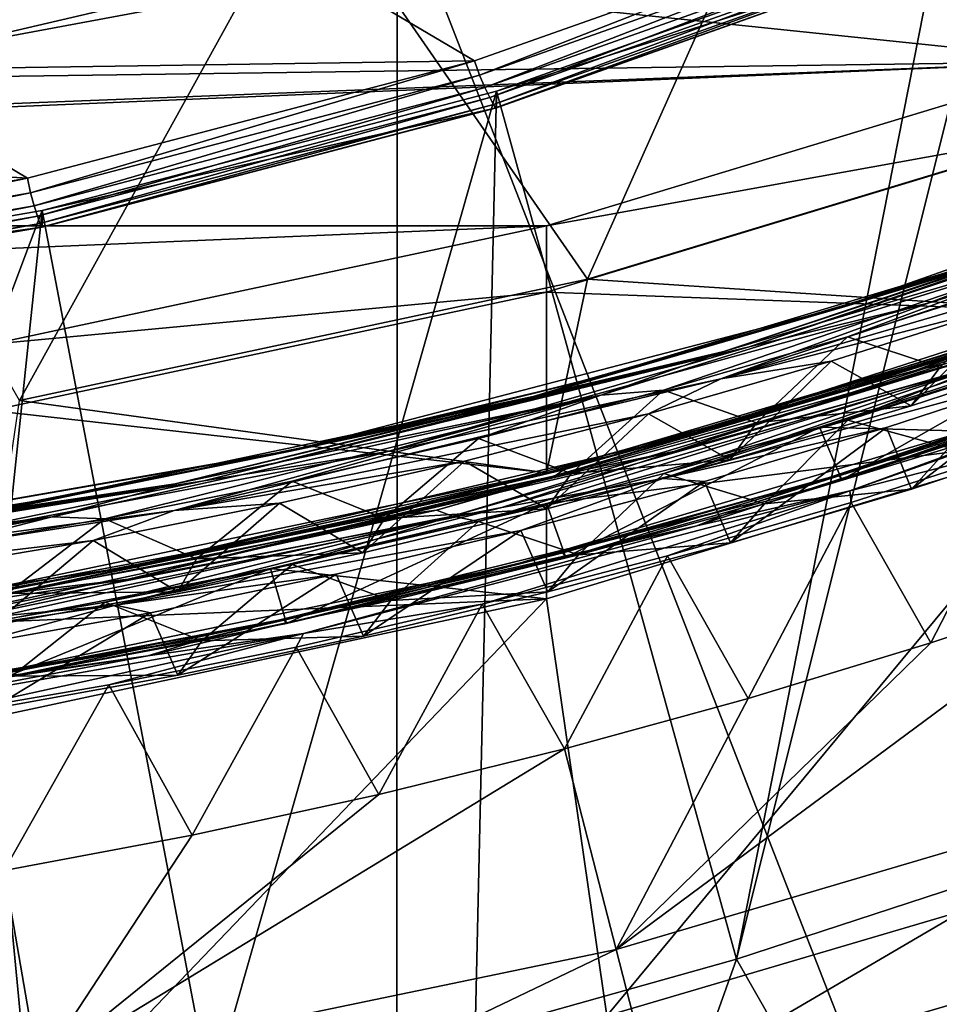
# Model space of a CAD drawing. Header units: metres. Extents: x -22 to 72, y -237 to 23.
# Tile 29 of 256: x 1.94 to 3.49, y -230.24 to -228.58. Entities that reach past the tile are written whole.
import ezdxf

# ---------------------------------------------------------------- set-up
doc = ezdxf.new("R2010")
doc.units = ezdxf.units.M
doc.layers.add('solid_509588_MEDIA_SW0001', color=7, linetype='CONTINUOUS')

msp = doc.modelspace()

# ---------------------------------------------------------------- linework, layer by layer
at = {"layer": 'solid_509588_MEDIA_SW0001'}
for points in [[(3.306911, -228.103149, 277.453644), (4.160236, -227.789032, 277.409515), (3.830708, -228.737686, 277.542847)], [(2.429765, -228.344482, 277.487579), (3.306911, -228.103149, 277.453644), (2.897636, -229.02066, 277.582611)], [(3.306911, -228.103149, 277.453644), (3.830708, -228.737686, 277.542847), (2.897636, -229.02066, 277.582611)], [(1.651723, -228.669739, 262.840302), (1.565817, -228.419098, 261.36026), (2.301328, -228.247116, 261.33609)], [(2.427633, -228.488297, 262.814789), (1.651723, -228.669739, 262.840302), (2.301328, -228.247116, 261.33609)], [(2.429691, -228.518448, 276.249756), (3.739367, -228.6548, 276.26889), (4.623594, -228.302963, 276.219452)], [(5.119295, -234.879913, 291.310913), (5.136302, -228.319763, 291.31308), (2.577901, -228.360229, 291.40921)], [(1.535122, -228.511261, 277.511017), (2.429765, -228.344482, 277.487579), (1.943911, -229.224213, 277.611206)], [(2.429765, -228.344482, 277.487579), (2.897636, -229.02066, 277.582611), (1.943911, -229.224213, 277.611206)], [(0, -228.377975, 291.443756), (2.576303, -234.925766, 291.408142), (2.577901, -228.360229, 291.40921)], [(5.119295, -234.879913, 291.310913), (2.577901, -228.360229, 291.40921), (2.576303, -234.925766, 291.408142)], [(0, -228.377975, 291.443756), (0, -234.940979, 291.443756), (2.576303, -234.925766, 291.408142)], [(3.436957, -228.395691, 262.801788), (2.70782, -228.654129, 262.838104), (2.427633, -228.488297, 262.814789)], [(2.716009, -228.677887, 262.844849), (2.70782, -228.654129, 262.838104), (3.436957, -228.395691, 262.801788)], [(2.716009, -228.677887, 262.844849), (3.436957, -228.395691, 262.801788), (3.449972, -228.417542, 262.808258)], [(2.725297, -228.698685, 262.857849), (2.716009, -228.677887, 262.844849), (3.449972, -228.417542, 262.808258)], [(2.725297, -228.698685, 262.857849), (3.449972, -228.417542, 262.808258), (3.462161, -228.437057, 262.821075)], [(2.733273, -228.715515, 262.876282), (2.725297, -228.698685, 262.857849), (3.462161, -228.437057, 262.821075)], [(2.733273, -228.715515, 262.876282), (3.462161, -228.437057, 262.821075), (3.472629, -228.452805, 262.839355)], [(2.739393, -228.727249, 262.898834), (2.733273, -228.715515, 262.876282), (3.472629, -228.452805, 262.839355)], [(2.739393, -228.727249, 262.898834), (3.472629, -228.452805, 262.839355), (3.480661, -228.463699, 262.861816)], [(2.744606, -228.704758, 263.148163), (3.487428, -228.468338, 262.912964), (3.487428, -228.440506, 263.111023)], [(2.744606, -228.704758, 263.148163), (3.487428, -228.440506, 263.111023), (3.147862, -230.161972, 263.352966)], [(3.147862, -230.161972, 263.352966), (3.487428, -228.440506, 263.111023), (3.550502, -228.548691, 263.126221)], [(2.743241, -228.733078, 262.924042), (2.739393, -228.727249, 262.898834), (3.480661, -228.463699, 262.861816)], [(2.743241, -228.733078, 262.924042), (3.480661, -228.463699, 262.861816), (3.485708, -228.468994, 262.886932)], [(2.744553, -228.732605, 262.950104), (2.743241, -228.733078, 262.924042), (3.485708, -228.468994, 262.886932)], [(2.744553, -228.732605, 262.950104), (3.485708, -228.468994, 262.886932), (3.487428, -228.468338, 262.912964)], [(2.744553, -228.732605, 262.950104), (3.487428, -228.468338, 262.912964), (2.744606, -228.704758, 263.148163)], [(2.70782, -228.654129, 262.838104), (1.651723, -228.669739, 262.840302), (2.427633, -228.488297, 262.814789)], [(2.429691, -228.518448, 276.249756), (1.535122, -228.511261, 277.511017), (1.535223, -228.685211, 276.273163)], [(2.429691, -228.518448, 276.249756), (1.535223, -228.685211, 276.273163), (3.739367, -228.6548, 276.26889)], [(3.147862, -230.161972, 263.352966), (3.550502, -228.548691, 263.126221), (3.581093, -230.020554, 263.333099)], [(2.828429, -228.931061, 276.307739), (3.739367, -228.6548, 276.26889), (-2.828438, -228.931061, 276.307739)], [(0.629339, -228.776291, 276.28598), (-2.828438, -228.931061, 276.307739), (3.739367, -228.6548, 276.26889)], [(1.535223, -228.685211, 276.273163), (0.629339, -228.776291, 276.28598), (3.739367, -228.6548, 276.26889)], [(2.70782, -228.654129, 262.838104), (1.957061, -228.850876, 262.865753), (1.651723, -228.669739, 262.840302)], [(1.962335, -228.875412, 262.87262), (1.957061, -228.850876, 262.865753), (2.70782, -228.654129, 262.838104)], [(2.716009, -228.677887, 262.844849), (1.962335, -228.875412, 262.87262), (2.70782, -228.654129, 262.838104)], [(3.739433, -228.766129, 275.476685), (3.739367, -228.6548, 276.26889), (2.828429, -228.931061, 276.307739)], [(1.957061, -228.850876, 262.865753), (0.862517, -228.781555, 262.856018), (1.651723, -228.669739, 262.840302)], [(1.968598, -228.897156, 262.885742), (1.962335, -228.875412, 262.87262), (2.716009, -228.677887, 262.844849)], [(2.725297, -228.698685, 262.857849), (1.968598, -228.897156, 262.885742), (2.716009, -228.677887, 262.844849)], [(1.973976, -228.914795, 262.904266), (1.968598, -228.897156, 262.885742), (2.725297, -228.698685, 262.857849)], [(2.733273, -228.715515, 262.876282), (1.973976, -228.914795, 262.904266), (2.725297, -228.698685, 262.857849)], [(1.978104, -228.927155, 262.926941), (1.973976, -228.914795, 262.904266), (2.733273, -228.715515, 262.876282)], [(2.739393, -228.727249, 262.898834), (1.978104, -228.927155, 262.926941), (2.733273, -228.715515, 262.876282)], [(1.981626, -228.905182, 263.176331), (2.744606, -228.704758, 263.148163), (2.264911, -230.389633, 263.384949)], [(2.744553, -228.732605, 262.950104), (2.744606, -228.704758, 263.148163), (1.981626, -228.905182, 263.176331)], [(2.744606, -228.704758, 263.148163), (2.70878, -230.285095, 263.37027), (2.264911, -230.389633, 263.384949)], [(2.744606, -228.704758, 263.148163), (3.147862, -230.161972, 263.352966), (2.70878, -230.285095, 263.37027)], [(3.78751, -228.915298, 275.093292), (3.427613, -229.036499, 275.099701), (4.323044, -228.711472, 275.068054)], [(3.661203, -228.966431, 275.066376), (4.323044, -228.711472, 275.068054), (3.427613, -229.036499, 275.099701)], [(1.980698, -228.933365, 262.952179), (1.978104, -228.927155, 262.926941), (2.739393, -228.727249, 262.898834)], [(2.743241, -228.733078, 262.924042), (1.980698, -228.933365, 262.952179), (2.739393, -228.727249, 262.898834)], [(1.981583, -228.933029, 262.978271), (1.980698, -228.933365, 262.952179), (2.743241, -228.733078, 262.924042)], [(2.744553, -228.732605, 262.950104), (1.981626, -228.905182, 263.176331), (1.981583, -228.933029, 262.978271)], [(2.744553, -228.732605, 262.950104), (1.981583, -228.933029, 262.978271), (2.743241, -228.733078, 262.924042)], [(4.36346, -228.732941, 274.99292), (3.471313, -229.059937, 275.024933), (4.026309, -228.889252, 274.988586)], [(4.070443, -228.831223, 275.026825), (3.471313, -229.059937, 275.024933), (4.36346, -228.732941, 274.99292)], [(3.74092, -229.076111, 275.359924), (2.897636, -229.02066, 277.582611), (3.830708, -228.737686, 277.542847)], [(3.739433, -228.766129, 275.476685), (2.828429, -228.931061, 276.307739), (2.828509, -229.042374, 275.515503)], [(3.74092, -229.076111, 275.359924), (3.739433, -228.766129, 275.476685), (2.828509, -229.042374, 275.515503)], [(3.319882, -229.068451, 275.134735), (3.78751, -228.915298, 275.093292), (4.219519, -228.751953, 275.104248)], [(3.319882, -229.068451, 275.134735), (4.219519, -228.751953, 275.104248), (3.716409, -228.944611, 275.150269)], [(1.957061, -228.850876, 262.865753), (1.19105, -228.983841, 262.88443), (0.862517, -228.781555, 262.856018)], [(4.070443, -228.831223, 275.026825), (3.168822, -229.13414, 275.055481), (3.471313, -229.059937, 275.024933)], [(3.661203, -228.966431, 275.066376), (3.168822, -229.13414, 275.055481), (4.070443, -228.831223, 275.026825)], [(3.126621, -229.141968, 275.193604), (4.034865, -228.840881, 275.165253), (3.830811, -228.932861, 275.19574)], [(3.716409, -228.944611, 275.150269), (4.034865, -228.840881, 275.165253), (3.126621, -229.141968, 275.193604)], [(3.447741, -229.17363, 274.163452), (4.345113, -228.846252, 274.13147), (3.560544, -229.148514, 274.186218)], [(3.947878, -228.996353, 274.119415), (4.345113, -228.846252, 274.13147), (3.447741, -229.17363, 274.163452)], [(1.194417, -229.008698, 262.891357), (1.19105, -228.983841, 262.88443), (1.957061, -228.850876, 262.865753)], [(1.962335, -228.875412, 262.87262), (1.194417, -229.008698, 262.891357), (1.957061, -228.850876, 262.865753)], [(1.197569, -229.031021, 262.904572), (1.194417, -229.008698, 262.891357), (1.962335, -228.875412, 262.87262)], [(1.968598, -228.897156, 262.885742), (1.197569, -229.031021, 262.904572), (1.962335, -228.875412, 262.87262)], [(1.200276, -229.049179, 262.923157), (1.197569, -229.031021, 262.904572), (1.968598, -228.897156, 262.885742)], [(1.973976, -228.914795, 262.904266), (1.200276, -229.049179, 262.923157), (1.968598, -228.897156, 262.885742)], [(4.026309, -228.889252, 274.988586), (3.121315, -229.188065, 275.016693), (3.912058, -228.956757, 274.980194)], [(3.471313, -229.059937, 275.024933), (3.121315, -229.188065, 275.016693), (4.026309, -228.889252, 274.988586)], [(1.202354, -229.06192, 262.945892), (1.200276, -229.049179, 262.923157), (1.973976, -228.914795, 262.904266)], [(1.978104, -228.927155, 262.926941), (1.202354, -229.06192, 262.945892), (1.973976, -228.914795, 262.904266)], [(1.204103, -229.040283, 263.195313), (1.981626, -228.905182, 263.176331), (1.365422, -230.542374, 263.406433)], [(1.981583, -228.933029, 262.978271), (1.981626, -228.905182, 263.176331), (1.204103, -229.040283, 263.195313)], [(1.981626, -228.905182, 263.176331), (1.816599, -230.475494, 263.397034), (1.365422, -230.542374, 263.406433)], [(1.981626, -228.905182, 263.176331), (2.264911, -230.389633, 263.384949), (1.816599, -230.475494, 263.397034)], [(3.319882, -229.068451, 275.134735), (3.330369, -229.066086, 275.107422), (3.78751, -228.915298, 275.093292)], [(3.78751, -228.915298, 275.093292), (3.330369, -229.066086, 275.107422), (3.427613, -229.036499, 275.099701)], [(2.828429, -228.931061, 276.307739), (-2.828438, -228.931061, 276.307739), (-1.896882, -229.129852, 276.335663)], [(1.896874, -229.129852, 276.335663), (2.828429, -228.931061, 276.307739), (-1.896882, -229.129852, 276.335663)], [(1.203659, -229.068375, 262.971161), (1.202354, -229.06192, 262.945892), (1.978104, -228.927155, 262.926941)], [(1.980698, -228.933365, 262.952179), (1.203659, -229.068375, 262.971161), (1.978104, -228.927155, 262.926941)], [(2.828509, -229.042374, 275.515503), (2.828429, -228.931061, 276.307739), (1.896874, -229.129852, 276.335663)], [(1.204104, -229.068115, 262.997253), (1.203659, -229.068375, 262.971161), (1.980698, -228.933365, 262.952179)], [(1.981583, -228.933029, 262.978271), (1.204103, -229.040283, 263.195313), (1.204104, -229.068115, 262.997253)], [(1.981583, -228.933029, 262.978271), (1.204104, -229.068115, 262.997253), (1.980698, -228.933365, 262.952179)], [(2.806285, -229.217346, 275.174805), (3.716409, -228.944611, 275.150269), (3.126621, -229.141968, 275.193604)], [(3.319882, -229.068451, 275.134735), (3.716409, -228.944611, 275.150269), (2.806285, -229.217346, 275.174805)], [(2.920126, -229.215286, 275.221588), (3.830811, -228.932861, 275.19574), (3.025189, -229.20697, 275.237793)], [(3.126621, -229.141968, 275.193604), (3.830811, -228.932861, 275.19574), (2.920126, -229.215286, 275.221588)], [(3.830811, -228.932861, 275.19574), (3.333945, -229.117493, 275.229858), (3.025189, -229.20697, 275.237793)], [(3.830811, -228.932861, 275.19574), (3.640149, -229.019379, 275.220734), (3.333945, -229.117493, 275.229858)], [(3.121315, -229.188065, 275.016693), (3.610763, -229.061737, 274.990295), (3.912058, -228.956757, 274.980194)], [(3.661203, -228.966431, 275.066376), (2.97011, -229.170807, 275.111664), (2.755648, -229.233231, 275.090179)], [(3.661203, -228.966431, 275.066376), (2.755648, -229.233231, 275.090179), (3.168822, -229.13414, 275.055481)], [(3.661203, -228.966431, 275.066376), (3.427613, -229.036499, 275.099701), (2.97011, -229.170807, 275.111664)], [(3.042554, -229.289215, 274.146698), (3.777178, -229.058823, 274.098419), (3.947878, -228.996353, 274.119415)], [(3.042554, -229.289215, 274.146698), (3.947878, -228.996353, 274.119415), (3.447741, -229.17363, 274.163452)], [(2.828369, -229.345688, 275.397797), (1.943911, -229.224213, 277.611206), (2.897636, -229.02066, 277.582611)], [(2.828369, -229.345688, 275.397797), (2.897636, -229.02066, 277.582611), (3.74092, -229.076111, 275.359924)], [(3.946335, -229.017807, 274.036224), (3.042237, -229.309952, 274.063416), (3.659619, -229.137726, 274.023865)], [(3.747062, -229.076706, 274.068329), (3.042237, -229.309952, 274.063416), (3.946335, -229.017807, 274.036224)], [(3.333945, -229.117493, 275.229858), (3.640149, -229.019379, 275.220734), (3.489054, -229.168808, 275.299591)], [(2.828509, -229.042374, 275.515503), (1.896874, -229.129852, 276.335663), (1.896955, -229.24118, 275.543457)], [(2.828369, -229.345688, 275.397797), (2.828509, -229.042374, 275.515503), (1.896955, -229.24118, 275.543457)], [(2.828369, -229.345688, 275.397797), (3.74092, -229.076111, 275.359924), (2.828509, -229.042374, 275.515503)], [(3.330369, -229.066086, 275.107422), (2.97011, -229.170807, 275.111664), (3.427613, -229.036499, 275.099701)], [(3.471313, -229.059937, 275.024933), (2.562423, -229.309967, 275.046478), (3.121315, -229.188065, 275.016693)], [(3.168822, -229.13414, 275.055481), (2.562423, -229.309967, 275.046478), (3.471313, -229.059937, 275.024933)], [(3.042554, -229.289215, 274.146698), (3.320327, -229.20903, 274.112488), (3.777178, -229.058823, 274.098419)], [(3.121315, -229.188065, 275.016693), (3.306658, -229.15831, 274.999237), (3.610763, -229.061737, 274.990295)], [(3.440812, -229.233246, 274.950714), (3.610763, -229.061737, 274.990295), (3.306658, -229.15831, 274.999237)], [(3.320327, -229.20903, 274.112488), (3.319951, -229.209839, 274.107544), (3.776703, -229.059677, 274.093475)], [(3.747062, -229.076706, 274.068329), (3.776703, -229.059677, 274.093475), (3.319951, -229.209839, 274.107544)], [(3.777178, -229.058823, 274.098419), (3.320327, -229.20903, 274.112488), (3.776703, -229.059677, 274.093475)], [(3.338262, -229.375671, 273.220642), (4.240674, -229.057648, 273.189941), (3.646426, -229.297012, 273.230103)], [(3.990401, -229.137344, 273.176453), (4.240674, -229.057648, 273.189941), (3.338262, -229.375671, 273.220642)], [(3.440812, -229.233246, 274.950714), (3.742462, -229.134399, 274.941376), (3.610763, -229.061737, 274.990295)], [(2.404832, -229.306961, 275.154633), (2.867167, -229.19751, 275.118927), (3.319882, -229.068451, 275.134735)], [(2.404832, -229.306961, 275.154633), (3.319882, -229.068451, 275.134735), (2.806285, -229.217346, 275.174805)], [(3.747062, -229.076706, 274.068329), (2.857157, -229.340683, 274.118958), (2.842913, -229.350922, 274.09314)], [(3.747062, -229.076706, 274.068329), (2.842913, -229.350922, 274.09314), (3.042237, -229.309952, 274.063416)], [(3.747062, -229.076706, 274.068329), (3.319951, -229.209839, 274.107544), (2.857157, -229.340683, 274.118958)], [(3.330369, -229.066086, 275.107422), (2.867167, -229.19751, 275.118927), (2.97011, -229.170807, 275.111664)], [(3.319882, -229.068451, 275.134735), (2.867167, -229.19751, 275.118927), (3.330369, -229.066086, 275.107422)], [(3.930671, -229.064697, 273.996857), (3.023814, -229.355225, 274.023834), (3.702741, -229.170547, 273.992126)], [(3.659619, -229.137726, 274.023865), (3.023814, -229.355225, 274.023834), (3.930671, -229.064697, 273.996857)], [(3.177592, -229.395782, 273.17569), (4.080898, -229.091415, 273.146851), (3.990401, -229.137344, 273.176453)], [(3.674213, -229.233582, 273.133636), (4.080898, -229.091415, 273.146851), (3.177592, -229.395782, 273.17569)], [(3.025189, -229.20697, 275.237793), (3.333945, -229.117493, 275.229858), (3.18117, -229.261856, 275.308044)], [(3.333945, -229.117493, 275.229858), (3.489054, -229.168808, 275.299591), (3.18117, -229.261856, 275.308044)], [(3.286834, -229.268753, 272.97226), (3.73938, -229.281067, 271.812683), (3.739433, -229.121017, 272.951508)], [(3.286834, -229.268753, 272.97226), (3.739433, -229.121017, 272.951508), (3.32476, -229.357544, 273.045959)], [(3.739433, -229.121017, 272.951508), (3.782454, -229.207794, 273.024902), (3.32476, -229.357544, 273.045959)], [(2.205062, -229.364288, 275.211273), (3.126621, -229.141968, 275.193604), (2.920126, -229.215286, 275.221588)], [(2.806285, -229.217346, 275.174805), (3.126621, -229.141968, 275.193604), (2.205062, -229.364288, 275.211273)], [(3.168822, -229.13414, 275.055481), (2.253516, -229.359192, 275.073608), (2.562423, -229.309967, 275.046478)], [(2.755648, -229.233231, 275.090179), (2.253516, -229.359192, 275.073608), (3.168822, -229.13414, 275.055481)], [(3.659619, -229.137726, 274.023865), (2.753468, -229.403946, 274.047607), (3.023814, -229.355225, 274.023834)], [(3.042237, -229.309952, 274.063416), (2.753468, -229.403946, 274.047607), (3.659619, -229.137726, 274.023865)], [(3.081266, -229.43457, 273.204285), (3.990401, -229.137344, 273.176453), (3.338262, -229.375671, 273.220642)], [(3.177592, -229.395782, 273.17569), (3.990401, -229.137344, 273.176453), (3.081266, -229.43457, 273.204285)], [(3.489054, -229.168808, 275.299591), (3.742462, -229.134399, 274.941376), (3.440812, -229.233246, 274.950714)], [(2.64401, -229.40834, 274.208984), (3.560544, -229.148514, 274.186218), (2.670515, -229.418274, 274.231567)], [(3.447741, -229.17363, 274.163452), (3.560544, -229.148514, 274.186218), (2.64401, -229.40834, 274.208984)], [(3.560544, -229.148514, 274.186218), (3.585204, -229.157135, 274.208588), (2.670515, -229.418274, 274.231567)], [(2.670515, -229.418274, 274.231567), (3.585204, -229.157135, 274.208588), (2.714563, -229.427536, 274.249329)], [(3.585204, -229.157135, 274.208588), (3.02562, -229.346725, 274.242584), (2.714563, -229.427536, 274.249329)], [(3.136274, -229.323868, 274.958893), (3.306658, -229.15831, 274.999237), (2.999949, -229.246414, 275.007019)], [(3.121315, -229.188065, 275.016693), (2.999949, -229.246414, 275.007019), (3.306658, -229.15831, 274.999237)], [(3.585204, -229.157135, 274.208588), (3.334425, -229.257217, 274.234619), (3.02562, -229.346725, 274.242584)], [(3.136274, -229.323868, 274.958893), (3.440812, -229.233246, 274.950714), (3.306658, -229.15831, 274.999237)], [(3.585204, -229.157135, 274.208588), (3.640671, -229.159073, 274.225494), (3.334425, -229.257217, 274.234619)], [(3.334425, -229.257217, 274.234619), (3.640671, -229.159073, 274.225494), (3.504294, -229.303833, 274.303925)], [(2.867167, -229.19751, 275.118927), (2.506868, -229.286057, 275.121002), (2.97011, -229.170807, 275.111664)], [(2.755648, -229.233231, 275.090179), (2.97011, -229.170807, 275.111664), (2.506868, -229.286057, 275.121002)], [(2.533624, -229.423111, 274.184814), (3.447741, -229.17363, 274.163452), (2.64401, -229.40834, 274.208984)], [(3.042554, -229.289215, 274.146698), (3.447741, -229.17363, 274.163452), (2.533624, -229.423111, 274.184814)], [(3.023814, -229.355225, 274.023834), (3.39953, -229.269669, 274.001434), (3.702741, -229.170547, 273.992126)], [(3.489054, -229.168808, 275.299591), (3.440812, -229.233246, 274.950714), (3.18117, -229.261856, 275.308044)], [(3.702741, -229.170547, 273.992126), (3.39953, -229.269669, 274.001434), (3.441696, -229.372833, 273.955444)], [(3.702741, -229.170547, 273.992126), (3.441696, -229.372833, 273.955444), (3.742587, -229.274216, 273.946167)], [(3.121315, -229.188065, 275.016693), (2.203247, -229.408844, 275.034241), (2.999949, -229.246414, 275.007019)], [(2.562423, -229.309967, 275.046478), (2.203247, -229.408844, 275.034241), (3.121315, -229.188065, 275.016693)], [(2.867167, -229.19751, 275.118927), (2.398532, -229.309357, 275.127747), (2.506868, -229.286057, 275.121002)], [(2.404832, -229.306961, 275.154633), (2.398532, -229.309357, 275.127747), (2.867167, -229.19751, 275.118927)], [(2.714189, -229.28775, 275.244568), (3.025189, -229.20697, 275.237793), (2.870185, -229.346481, 275.315369)], [(2.920126, -229.215286, 275.221588), (3.025189, -229.20697, 275.237793), (2.714189, -229.28775, 275.244568)], [(2.857419, -229.33992, 274.123901), (2.857157, -229.340683, 274.118958), (3.319951, -229.209839, 274.107544)], [(3.320327, -229.20903, 274.112488), (2.857419, -229.33992, 274.123901), (3.319951, -229.209839, 274.107544)], [(3.042554, -229.289215, 274.146698), (2.857419, -229.33992, 274.123901), (3.320327, -229.20903, 274.112488)], [(3.025189, -229.20697, 275.237793), (3.18117, -229.261856, 275.308044), (2.870185, -229.346481, 275.315369)], [(3.319598, -229.349121, 273.11731), (3.776597, -229.198883, 273.10321), (3.674213, -229.233582, 273.133636)], [(3.32476, -229.357544, 273.045959), (3.776597, -229.198883, 273.10321), (3.319598, -229.349121, 273.11731)], [(3.782454, -229.207794, 273.024902), (3.776597, -229.198883, 273.10321), (3.32476, -229.357544, 273.045959)], [(1.886794, -229.411804, 275.188782), (2.806285, -229.217346, 275.174805), (2.205062, -229.364288, 275.211273)], [(2.404832, -229.306961, 275.154633), (2.806285, -229.217346, 275.174805), (1.886794, -229.411804, 275.188782)], [(1.896424, -229.539566, 275.425049), (1.943911, -229.224213, 277.611206), (2.828369, -229.345688, 275.397797)], [(1.998709, -229.41925, 275.236847), (2.920126, -229.215286, 275.221588), (2.087235, -229.422852, 275.254486)], [(2.205062, -229.364288, 275.211273), (2.920126, -229.215286, 275.221588), (1.998709, -229.41925, 275.236847)], [(2.920126, -229.215286, 275.221588), (2.401436, -229.359726, 275.250122), (2.087235, -229.422852, 275.254486)], [(2.920126, -229.215286, 275.221588), (2.714189, -229.28775, 275.244568), (2.401436, -229.359726, 275.250122)], [(2.755648, -229.233231, 275.090179), (2.039491, -229.38179, 275.127686), (1.841455, -229.422653, 275.103546)], [(2.755648, -229.233231, 275.090179), (1.841455, -229.422653, 275.103546), (2.253516, -229.359192, 275.073608)], [(1.896424, -229.539566, 275.425049), (2.828369, -229.345688, 275.397797), (1.896955, -229.24118, 275.543457)], [(2.755648, -229.233231, 275.090179), (2.506868, -229.286057, 275.121002), (2.039491, -229.38179, 275.127686)], [(2.203247, -229.408844, 275.034241), (2.690897, -229.325928, 275.013611), (2.999949, -229.246414, 275.007019)], [(2.829314, -229.406143, 274.965942), (2.999949, -229.246414, 275.007019), (2.690897, -229.325928, 275.013611)], [(2.764044, -229.502716, 273.157654), (3.674213, -229.233582, 273.133636), (3.177592, -229.395782, 273.17569)], [(3.319598, -229.349121, 273.11731), (3.674213, -229.233582, 273.133636), (2.764044, -229.502716, 273.157654)], [(2.829314, -229.406143, 274.965942), (3.136274, -229.323868, 274.958893), (2.999949, -229.246414, 275.007019)], [(3.18117, -229.261856, 275.308044), (3.440812, -229.233246, 274.950714), (3.136274, -229.323868, 274.958893)], [(3.18117, -229.261856, 275.308044), (3.136274, -229.323868, 274.958893), (2.870185, -229.346481, 275.315369)], [(3.02562, -229.346725, 274.242584), (3.334425, -229.257217, 274.234619), (3.194674, -229.397827, 274.312469)], [(3.334425, -229.257217, 274.234619), (3.504294, -229.303833, 274.303925), (3.194674, -229.397827, 274.312469)], [(2.828509, -229.397263, 272.990326), (3.73938, -229.281067, 271.812683), (3.286834, -229.268753, 272.97226)], [(2.828509, -229.397263, 272.990326), (3.286834, -229.268753, 272.97226), (2.861146, -229.487854, 273.06427)], [(3.286834, -229.268753, 272.97226), (3.32476, -229.357544, 273.045959), (2.861146, -229.487854, 273.06427)], [(3.023814, -229.355225, 274.023834), (3.093682, -229.360336, 274.009552), (3.39953, -229.269669, 274.001434)], [(3.39953, -229.269669, 274.001434), (3.093682, -229.360336, 274.009552), (3.137559, -229.463379, 273.963623)], [(3.39953, -229.269669, 274.001434), (3.137559, -229.463379, 273.963623), (3.441696, -229.372833, 273.955444)], [(3.504294, -229.303833, 274.303925), (3.742587, -229.274216, 273.946167), (3.441696, -229.372833, 273.955444)], [(2.398532, -229.309357, 275.127747), (2.039491, -229.38179, 275.127686), (2.506868, -229.286057, 275.121002)], [(2.12492, -229.503891, 274.163391), (2.857419, -229.33992, 274.123901), (3.042554, -229.289215, 274.146698)], [(2.12492, -229.503891, 274.163391), (3.042554, -229.289215, 274.146698), (2.533624, -229.423111, 274.184814)], [(2.401436, -229.359726, 275.250122), (2.714189, -229.28775, 275.244568), (2.556686, -229.422485, 275.321503)], [(2.714189, -229.28775, 275.244568), (2.870185, -229.346481, 275.315369), (2.556686, -229.422485, 275.321503)], [(3.73938, -229.281067, 271.812683), (2.828438, -229.557327, 271.851532), (2.929882, -230.257431, 271.949921)], [(2.828509, -229.397263, 272.990326), (2.828438, -229.557327, 271.851532), (3.73938, -229.281067, 271.812683)], [(3.73938, -229.281067, 271.812683), (2.929882, -230.257431, 271.949921), (3.87512, -229.97876, 271.910736)], [(1.485957, -229.467545, 275.164124), (2.398532, -229.309357, 275.127747), (2.404832, -229.306961, 275.154633)], [(1.485957, -229.467545, 275.164124), (2.404832, -229.306961, 275.154633), (1.886794, -229.411804, 275.188782)], [(1.485957, -229.467545, 275.164124), (1.925842, -229.401321, 275.13385), (2.398532, -229.309357, 275.127747)], [(2.562423, -229.309967, 275.046478), (1.647588, -229.482834, 275.057678), (2.203247, -229.408844, 275.034241)], [(2.253516, -229.359192, 275.073608), (1.647588, -229.482834, 275.057678), (2.562423, -229.309967, 275.046478)], [(2.398532, -229.309357, 275.127747), (1.925842, -229.401321, 275.13385), (2.039491, -229.38179, 275.127686)], [(3.042237, -229.309952, 274.063416), (2.125901, -229.52417, 274.080078), (2.753468, -229.403946, 274.047607)], [(2.842913, -229.350922, 274.09314), (2.125901, -229.52417, 274.080078), (3.042237, -229.309952, 274.063416)], [(3.194674, -229.397827, 274.312469), (3.504294, -229.303833, 274.303925), (3.441696, -229.372833, 273.955444)], [(3.338262, -229.375671, 273.220642), (3.646426, -229.297012, 273.230103), (3.340287, -229.395294, 273.239258)], [(3.340287, -229.395294, 273.239258), (3.646426, -229.297012, 273.230103), (3.473946, -229.631012, 273.441833)], [(3.646426, -229.297012, 273.230103), (3.777926, -229.529358, 273.43042), (3.473946, -229.631012, 273.441833)], [(2.203247, -229.408844, 275.034241), (2.380176, -229.396759, 275.019012), (2.690897, -229.325928, 275.013611)], [(2.520375, -229.479935, 274.971832), (2.690897, -229.325928, 275.013611), (2.380176, -229.396759, 275.019012)], [(2.520375, -229.479935, 274.971832), (2.829314, -229.406143, 274.965942), (2.690897, -229.325928, 275.013611)], [(2.870185, -229.346481, 275.315369), (3.136274, -229.323868, 274.958893), (2.829314, -229.406143, 274.965942)], [(2.12492, -229.503891, 274.163391), (2.389259, -229.451233, 274.13266), (2.857419, -229.33992, 274.123901)], [(2.389259, -229.451233, 274.13266), (2.389105, -229.451965, 274.127716), (2.857157, -229.340683, 274.118958)], [(2.842913, -229.350922, 274.09314), (2.857157, -229.340683, 274.118958), (2.389105, -229.451965, 274.127716)], [(2.857419, -229.33992, 274.123901), (2.389259, -229.451233, 274.13266), (2.857157, -229.340683, 274.118958)], [(2.253516, -229.359192, 275.073608), (1.336645, -229.506805, 275.081421), (1.647588, -229.482834, 275.057678)], [(1.841455, -229.422653, 275.103546), (1.336645, -229.506805, 275.081421), (2.253516, -229.359192, 275.073608)], [(2.842913, -229.350922, 274.09314), (2.389105, -229.451965, 274.127716), (1.929002, -229.547714, 274.107483)], [(2.842913, -229.350922, 274.09314), (1.929002, -229.547714, 274.107483), (2.125901, -229.52417, 274.080078)], [(2.087235, -229.422852, 275.254486), (2.401436, -229.359726, 275.250122), (2.240854, -229.489822, 275.326447)], [(3.023814, -229.355225, 274.023834), (2.105017, -229.567657, 274.040253), (2.785387, -229.442459, 274.01651)], [(2.753468, -229.403946, 274.047607), (2.105017, -229.567657, 274.040253), (3.023814, -229.355225, 274.023834)], [(2.401436, -229.359726, 275.250122), (2.556686, -229.422485, 275.321503), (2.240854, -229.489822, 275.326447)], [(2.870185, -229.346481, 275.315369), (2.829314, -229.406143, 274.965942), (2.556686, -229.422485, 275.321503)], [(2.714563, -229.427536, 274.249329), (3.02562, -229.346725, 274.242584), (2.882217, -229.483246, 274.319885)], [(2.856278, -229.480087, 273.128723), (3.319598, -229.349121, 273.11731), (2.764044, -229.502716, 273.157654)], [(3.023814, -229.355225, 274.023834), (2.785387, -229.442459, 274.01651), (3.093682, -229.360336, 274.009552)], [(3.093682, -229.360336, 274.009552), (2.785387, -229.442459, 274.01651), (2.830686, -229.545654, 273.970673)], [(3.093682, -229.360336, 274.009552), (2.830686, -229.545654, 273.970673), (3.137559, -229.463379, 273.963623)], [(2.861146, -229.487854, 273.06427), (3.319598, -229.349121, 273.11731), (2.856278, -229.480087, 273.128723)], [(3.32476, -229.357544, 273.045959), (3.319598, -229.349121, 273.11731), (2.861146, -229.487854, 273.06427)], [(3.02562, -229.346725, 274.242584), (3.194674, -229.397827, 274.312469), (2.882217, -229.483246, 274.319885)], [(1.28268, -229.508331, 275.218567), (2.205062, -229.364288, 275.211273), (1.998709, -229.41925, 275.236847)], [(1.886794, -229.411804, 275.188782), (2.205062, -229.364288, 275.211273), (1.28268, -229.508331, 275.218567)], [(2.420326, -229.615479, 273.240723), (3.338262, -229.375671, 273.220642), (2.720663, -229.565903, 273.253998)], [(3.081266, -229.43457, 273.204285), (3.338262, -229.375671, 273.220642), (2.420326, -229.615479, 273.240723)], [(3.338262, -229.375671, 273.220642), (3.031595, -229.484955, 273.247223), (2.720663, -229.565903, 273.253998)], [(3.338262, -229.375671, 273.220642), (3.340287, -229.395294, 273.239258), (3.031595, -229.484955, 273.247223)], [(3.194674, -229.397827, 274.312469), (3.441696, -229.372833, 273.955444), (3.137559, -229.463379, 273.963623)], [(1.925842, -229.401321, 275.13385), (1.569087, -229.45787, 275.131744), (2.039491, -229.38179, 275.127686)], [(1.841455, -229.422653, 275.103546), (2.039491, -229.38179, 275.127686), (1.569087, -229.45787, 275.131744)], [(2.203247, -229.408844, 275.034241), (1.284443, -229.552094, 275.041504), (2.067543, -229.458984, 275.023254)], [(1.647588, -229.482834, 275.057678), (1.284443, -229.552094, 275.041504), (2.203247, -229.408844, 275.034241)], [(1.720277, -229.589417, 274.221161), (2.64401, -229.40834, 274.208984), (1.748357, -229.601044, 274.243988)], [(2.533624, -229.423111, 274.184814), (2.64401, -229.40834, 274.208984), (1.720277, -229.589417, 274.221161)], [(2.64401, -229.40834, 274.208984), (2.670515, -229.418274, 274.231567), (1.748357, -229.601044, 274.243988)], [(2.753468, -229.403946, 274.047607), (1.838788, -229.592865, 274.060944), (2.105017, -229.567657, 274.040253)], [(2.125901, -229.52417, 274.080078), (1.838788, -229.592865, 274.060944), (2.753468, -229.403946, 274.047607)], [(2.209673, -229.545197, 274.976563), (2.380176, -229.396759, 275.019012), (2.067543, -229.458984, 275.023254)], [(2.203247, -229.408844, 275.034241), (2.067543, -229.458984, 275.023254), (2.380176, -229.396759, 275.019012)], [(2.209673, -229.545197, 274.976563), (2.520375, -229.479935, 274.971832), (2.380176, -229.396759, 275.019012)], [(2.260447, -229.621979, 273.193939), (3.177592, -229.395782, 273.17569), (3.081266, -229.43457, 273.204285)], [(2.764044, -229.502716, 273.157654), (3.177592, -229.395782, 273.17569), (2.260447, -229.621979, 273.193939)], [(2.36493, -229.506454, 273.005676), (2.828438, -229.557327, 271.851532), (2.828509, -229.397263, 272.990326)], [(2.36493, -229.506454, 273.005676), (2.828509, -229.397263, 272.990326), (2.392258, -229.598541, 273.079834)], [(2.828509, -229.397263, 272.990326), (2.861146, -229.487854, 273.06427), (2.392258, -229.598541, 273.079834)], [(2.556686, -229.422485, 275.321503), (2.829314, -229.406143, 274.965942), (2.520375, -229.479935, 274.971832)], [(2.882217, -229.483246, 274.319885), (3.194674, -229.397827, 274.312469), (3.137559, -229.463379, 273.963623)], [(3.031595, -229.484955, 273.247223), (3.340287, -229.395294, 273.239258), (3.167542, -229.724258, 273.452087)], [(3.340287, -229.395294, 273.239258), (3.473946, -229.631012, 273.441833), (3.167542, -229.724258, 273.452087)], [(1.079447, -229.54567, 275.241882), (1.998709, -229.41925, 275.236847), (1.135499, -229.559418, 275.260437)], [(1.28268, -229.508331, 275.218567), (1.998709, -229.41925, 275.236847), (1.079447, -229.54567, 275.241882)], [(1.998709, -229.41925, 275.236847), (1.453895, -229.522751, 275.259644), (1.135499, -229.559418, 275.260437)], [(1.998709, -229.41925, 275.236847), (1.771309, -229.477219, 275.25766), (1.453895, -229.522751, 275.259644)], [(1.613855, -229.594498, 274.19574), (2.533624, -229.423111, 274.184814), (1.720277, -229.589417, 274.221161)], [(2.12492, -229.503891, 274.163391), (2.533624, -229.423111, 274.184814), (1.613855, -229.594498, 274.19574)], [(1.748357, -229.601044, 274.243988), (2.670515, -229.418274, 274.231567), (1.771467, -229.61705, 274.262451)], [(1.998709, -229.41925, 275.236847), (2.087235, -229.422852, 275.254486), (1.771309, -229.477219, 275.25766)], [(1.771309, -229.477219, 275.25766), (2.087235, -229.422852, 275.254486), (1.923089, -229.54837, 275.33017)], [(2.670515, -229.418274, 274.231567), (2.087472, -229.562683, 274.259247), (1.771467, -229.61705, 274.262451)], [(2.087235, -229.422852, 275.254486), (2.240854, -229.489822, 275.326447), (1.923089, -229.54837, 275.33017)], [(2.670515, -229.418274, 274.231567), (2.401768, -229.499527, 274.254883), (2.087472, -229.562683, 274.259247)], [(2.556686, -229.422485, 275.321503), (2.520375, -229.479935, 274.971832), (2.240854, -229.489822, 275.326447)], [(2.670515, -229.418274, 274.231567), (2.714563, -229.427536, 274.249329), (2.401768, -229.499527, 274.254883)], [(2.401768, -229.499527, 274.254883), (2.714563, -229.427536, 274.249329), (2.567318, -229.559937, 274.32608)], [(2.714563, -229.427536, 274.249329), (2.882217, -229.483246, 274.319885), (2.567318, -229.559937, 274.32608)], [(2.105017, -229.567657, 274.040253), (2.475359, -229.515884, 274.022278), (2.785387, -229.442459, 274.01651)], [(2.159342, -229.652985, 273.221436), (3.081266, -229.43457, 273.204285), (2.420326, -229.615479, 273.240723)], [(2.260447, -229.621979, 273.193939), (3.081266, -229.43457, 273.204285), (2.159342, -229.652985, 273.221436)], [(2.785387, -229.442459, 274.01651), (2.475359, -229.515884, 274.022278), (2.521343, -229.619583, 273.976593)], [(2.785387, -229.442459, 274.01651), (2.521343, -229.619583, 273.976593), (2.830686, -229.545654, 273.970673)], [(1.284443, -229.552094, 275.041504), (1.752822, -229.512604, 275.026367), (2.067543, -229.458984, 275.023254)], [(1.89727, -229.601959, 274.980133), (2.067543, -229.458984, 275.023254), (1.752822, -229.512604, 275.026367)], [(1.89727, -229.601959, 274.980133), (2.209673, -229.545197, 274.976563), (2.067543, -229.458984, 275.023254)], [(1.916729, -229.54277, 274.138733), (1.916672, -229.543472, 274.133789), (2.389105, -229.451965, 274.127716)], [(1.929002, -229.547714, 274.107483), (2.389105, -229.451965, 274.127716), (1.916672, -229.543472, 274.133789)], [(2.389259, -229.451233, 274.13266), (1.916729, -229.54277, 274.138733), (2.389105, -229.451965, 274.127716)], [(2.12492, -229.503891, 274.163391), (1.916729, -229.54277, 274.138733), (2.389259, -229.451233, 274.13266)], [(2.882217, -229.483246, 274.319885), (3.137559, -229.463379, 273.963623), (2.830686, -229.545654, 273.970673)], [(2.240854, -229.489822, 275.326447), (2.209673, -229.545197, 274.976563), (1.923089, -229.54837, 275.33017)], [(2.240854, -229.489822, 275.326447), (2.520375, -229.479935, 274.971832), (2.209673, -229.545197, 274.976563)], [(2.387794, -229.591415, 273.137482), (2.856278, -229.480087, 273.128723), (2.764044, -229.502716, 273.157654)], [(2.392258, -229.598541, 273.079834), (2.856278, -229.480087, 273.128723), (2.387794, -229.591415, 273.137482)], [(2.861146, -229.487854, 273.06427), (2.856278, -229.480087, 273.128723), (2.392258, -229.598541, 273.079834)], [(2.567318, -229.559937, 274.32608), (2.882217, -229.483246, 274.319885), (2.830686, -229.545654, 273.970673)], [(2.720663, -229.565903, 273.253998), (3.031595, -229.484955, 273.247223), (2.858651, -229.809143, 273.461182)], [(3.031595, -229.484955, 273.247223), (3.167542, -229.724258, 273.452087), (2.858651, -229.809143, 273.461182)], [(1.207571, -229.641022, 274.1698), (1.916729, -229.54277, 274.138733), (2.12492, -229.503891, 274.163391)], [(1.207571, -229.641022, 274.1698), (2.12492, -229.503891, 274.163391), (1.613855, -229.594498, 274.19574)], [(1.845039, -229.693649, 273.171173), (2.764044, -229.502716, 273.157654), (2.260447, -229.621979, 273.193939)], [(2.387794, -229.591415, 273.137482), (2.764044, -229.502716, 273.157654), (1.845039, -229.693649, 273.171173)], [(1.896955, -229.596085, 273.01828), (2.828438, -229.557327, 271.851532), (2.36493, -229.506454, 273.005676)], [(1.896955, -229.596085, 273.01828), (2.36493, -229.506454, 273.005676), (1.918903, -229.689407, 273.09259)], [(2.36493, -229.506454, 273.005676), (2.392258, -229.598541, 273.079834), (1.918903, -229.689407, 273.09259)], [(2.087472, -229.562683, 274.259247), (2.401768, -229.499527, 274.254883), (2.250089, -229.627853, 274.331085)], [(2.401768, -229.499527, 274.254883), (2.567318, -229.559937, 274.32608), (2.250089, -229.627853, 274.331085)], [(2.125901, -229.52417, 274.080078), (1.209859, -229.661133, 274.086517), (1.838788, -229.592865, 274.060944)], [(1.929002, -229.547714, 274.107483), (1.209859, -229.661133, 274.086517), (2.125901, -229.52417, 274.080078)], [(2.105017, -229.567657, 274.040253), (2.163442, -229.580719, 274.026855), (2.475359, -229.515884, 274.022278)], [(2.475359, -229.515884, 274.022278), (2.163442, -229.580719, 274.026855), (2.209666, -229.685074, 273.981354)], [(2.475359, -229.515884, 274.022278), (2.209666, -229.685074, 273.981354), (2.521343, -229.619583, 273.976593)], [(3.777926, -229.529358, 273.43042), (3.896178, -229.865692, 273.157135), (2.945451, -230.145966, 273.196533)], [(3.473946, -229.631012, 273.441833), (3.777926, -229.529358, 273.43042), (2.945451, -230.145966, 273.196533)], [(2.828438, -229.557327, 271.851532), (1.896882, -229.756134, 271.879456), (1.964263, -230.457932, 271.978088)], [(1.896955, -229.596085, 273.01828), (1.896882, -229.756134, 271.879456), (2.828438, -229.557327, 271.851532)], [(1.923089, -229.54837, 275.33017), (2.209673, -229.545197, 274.976563), (1.89727, -229.601959, 274.980133)], [(2.828438, -229.557327, 271.851532), (1.964263, -230.457932, 271.978088), (2.929882, -230.257431, 271.949921)], [(2.250089, -229.627853, 274.331085), (2.567318, -229.559937, 274.32608), (2.521343, -229.619583, 273.976593)], [(2.567318, -229.559937, 274.32608), (2.830686, -229.545654, 273.970673), (2.521343, -229.619583, 273.976593)], [(2.105017, -229.567657, 274.040253), (1.186899, -229.702728, 274.046448), (1.849318, -229.636993, 274.030334)], [(1.838788, -229.592865, 274.060944), (1.186899, -229.702728, 274.046448), (2.105017, -229.567657, 274.040253)], [(1.771467, -229.61705, 274.262451), (2.087472, -229.562683, 274.259247), (1.931097, -229.686874, 274.334869)], [(2.105017, -229.567657, 274.040253), (1.849318, -229.636993, 274.030334), (2.163442, -229.580719, 274.026855)], [(2.087472, -229.562683, 274.259247), (2.250089, -229.627853, 274.331085), (1.931097, -229.686874, 274.334869)], [(2.408068, -229.638031, 273.259583), (2.720663, -229.565903, 273.253998), (2.547213, -229.885651, 273.469116)], [(2.420326, -229.615479, 273.240723), (2.720663, -229.565903, 273.253998), (2.408068, -229.638031, 273.259583)], [(2.720663, -229.565903, 273.253998), (2.858651, -229.809143, 273.461182), (2.547213, -229.885651, 273.469116)], [(1.914994, -229.682938, 273.143524), (2.387794, -229.591415, 273.137482), (1.845039, -229.693649, 273.171173)], [(2.163442, -229.580719, 274.026855), (1.849318, -229.636993, 274.030334), (1.896271, -229.741989, 273.984924)], [(2.163442, -229.580719, 274.026855), (1.896271, -229.741989, 273.984924), (2.209666, -229.685074, 273.981354)], [(1.918903, -229.689407, 273.09259), (2.387794, -229.591415, 273.137482), (1.914994, -229.682938, 273.143524)], [(2.392258, -229.598541, 273.079834), (2.387794, -229.591415, 273.137482), (1.918903, -229.689407, 273.09259)], [(1.341627, -229.770401, 273.201843), (2.260447, -229.621979, 273.193939), (2.159342, -229.652985, 273.221436)], [(1.845039, -229.693649, 273.171173), (2.260447, -229.621979, 273.193939), (1.341627, -229.770401, 273.201843)], [(1.498459, -229.777161, 273.250397), (2.420326, -229.615479, 273.240723), (1.777979, -229.75589, 273.267181)], [(2.159342, -229.652985, 273.221436), (2.420326, -229.615479, 273.240723), (1.498459, -229.777161, 273.250397)], [(2.420326, -229.615479, 273.240723), (2.09393, -229.70134, 273.263977), (1.777979, -229.75589, 273.267181)], [(2.420326, -229.615479, 273.240723), (2.408068, -229.638031, 273.259583), (2.09393, -229.70134, 273.263977)], [(2.250089, -229.627853, 274.331085), (2.521343, -229.619583, 273.976593), (2.209666, -229.685074, 273.981354)], [(1.931097, -229.686874, 274.334869), (2.250089, -229.627853, 274.331085), (2.209666, -229.685074, 273.981354)], [(2.09393, -229.70134, 273.263977), (2.408068, -229.638031, 273.259583), (2.233491, -229.95372, 273.475861)], [(2.408068, -229.638031, 273.259583), (2.547213, -229.885651, 273.469116), (2.233491, -229.95372, 273.475861)], [(3.167542, -229.724258, 273.452087), (3.473946, -229.631012, 273.441833), (2.945451, -230.145966, 273.196533)], [(1.237266, -229.793198, 273.228241), (2.159342, -229.652985, 273.221436), (1.498459, -229.777161, 273.250397)], [(1.341627, -229.770401, 273.201843), (2.159342, -229.652985, 273.221436), (1.237266, -229.793198, 273.228241)], [(1.931097, -229.686874, 274.334869), (2.209666, -229.685074, 273.981354), (1.896271, -229.741989, 273.984924)], [(1.777979, -229.75589, 273.267181), (2.09393, -229.70134, 273.263977), (1.917935, -230.013214, 273.481476)], [(2.09393, -229.70134, 273.263977), (2.233491, -229.95372, 273.475861), (1.917935, -230.013214, 273.481476)], [(2.858651, -229.809143, 273.461182), (3.167542, -229.724258, 273.452087), (2.945451, -230.145966, 273.196533)], [(1.896882, -229.756134, 271.879456), (0.985584, -230.57872, 271.995056), (1.964263, -230.457932, 271.978088)], [(2.858651, -229.809143, 273.461182), (2.945451, -230.145966, 273.196533), (1.975521, -230.347366, 273.224823)], [(2.547213, -229.885651, 273.469116), (2.858651, -229.809143, 273.461182), (1.975521, -230.347366, 273.224823)], [(2.945451, -230.145966, 273.196533), (3.896178, -229.865692, 273.157135), (3.00716, -230.38588, 273.230255)], [(3.896178, -229.865692, 273.157135), (3.97701, -230.09996, 273.190063), (3.00716, -230.38588, 273.230255)], [(2.233491, -229.95372, 273.475861), (2.547213, -229.885651, 273.469116), (1.975521, -230.347366, 273.224823)], [(1.917935, -230.013214, 273.481476), (2.233491, -229.95372, 273.475861), (1.975521, -230.347366, 273.224823)], [(3.15651, -230.809372, 267.593231), (3.87512, -229.97876, 271.910736), (2.929882, -230.257431, 271.949921)], [(3.928928, -230.590775, 267.422424), (3.87512, -229.97876, 271.910736), (3.15651, -230.809372, 267.593231)], [(1.917935, -230.013214, 273.481476), (1.975521, -230.347366, 273.224823), (0.99054, -230.468933, 273.241913)], [(3.147862, -230.161972, 263.352966), (3.581093, -230.020554, 263.333099), (3.505303, -230.789444, 263.890778)], [(3.633152, -230.954422, 267.917816), (3.00716, -230.38588, 273.230255), (3.97701, -230.09996, 273.190063)], [(1.975521, -230.347366, 273.224823), (2.945451, -230.145966, 273.196533), (2.016724, -230.591537, 273.259155)], [(2.945451, -230.145966, 273.196533), (3.00716, -230.38588, 273.230255), (2.016724, -230.591537, 273.259155)], [(2.70878, -230.285095, 263.37027), (3.147862, -230.161972, 263.352966), (2.919046, -230.802673, 263.796661)], [(3.147862, -230.161972, 263.352966), (3.505303, -230.789444, 263.890778), (2.919046, -230.802673, 263.796661)]]:
    msp.add_3dface(points, dxfattribs=at)

doc.saveas('drawing.dxf')
